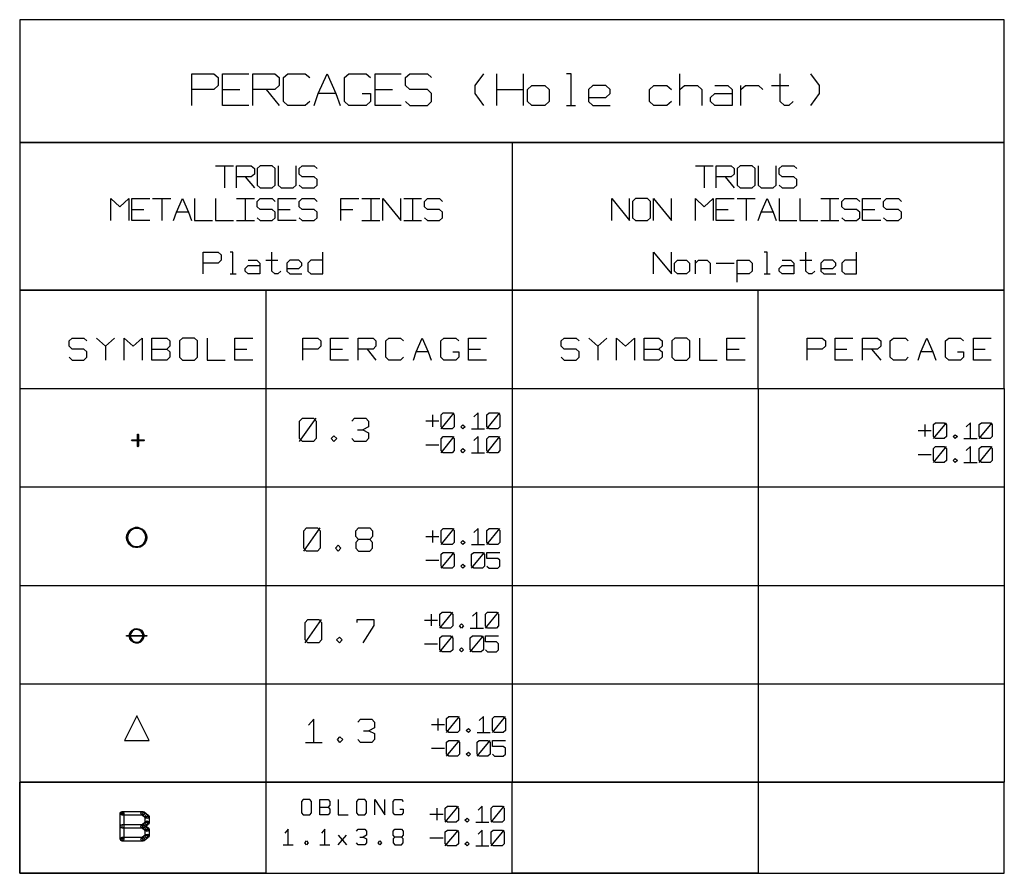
# Model space of a CAD drawing. Header units: millimetres. Extents: x 0 to 1189, y 35 to 806.
# Tile 4 of 17: x 330 to 470, y 202 to 323. Entities that reach past the tile are written whole.
import ezdxf

# ---------------------------------------------------------------- set-up
doc = ezdxf.new("R2010")
doc.units = ezdxf.units.MM
doc.layers.add('Pen 1', color=7, linetype='Continuous')

msp = doc.modelspace()

# ---------------------------------------------------------------- linework, layer by layer
at = {"layer": 'Pen 1', "color": 7, "lineweight": 30}
for p, q in [((397.62, 310.58), (397.62, 315.08)), ((401.35, 315.08), (401.35, 310.58)), ((423.6, 310.58), (423.6, 315.08)), ((432.25, 310.58), (432.25, 313.4)), ((436.58, 313.4), (439.05, 313.4)), ((358.67, 312.83), (361.15, 312.83)), ((364.88, 312.83), (366.73, 310.58)), ((374.75, 312.27), (372.27, 312.27)), ((380.33, 312.83), (382.8, 312.83)), ((397.62, 312.83), (401.35, 312.83)), ((407.52, 310.58), (408.77, 310.58)), ((399.77, 305.3), (399.77, 270.38)), ((357.67, 301.98), (360.23, 301.98)), ((358.95, 301.98), (358.95, 298.88)), ((425.8, 301.98), (428.33, 301.98)), ((427.05, 301.98), (427.05, 298.88)), ((361.92, 300.42), (363.2, 298.88)), ((430.02, 300.42), (431.3, 298.88)), ((348.77, 297.35), (351.33, 297.35)), ((350.05, 297.35), (350.05, 294.25)), ((360.65, 297.35), (363.2, 297.35)), ((361.92, 297.35), (361.92, 294.25)), ((378.45, 297.35), (381, 297.35)), ((379.73, 297.35), (379.73, 294.25)), ((384.4, 297.35), (386.92, 297.35)), ((385.65, 297.35), (385.65, 294.25)), ((431.73, 297.35), (434.27, 297.35)), ((433, 297.35), (433, 294.25)), ((443.6, 297.35), (446.15, 297.35)), ((444.88, 297.35), (444.88, 294.25)), ((345.8, 295.8), (347.5, 295.8)), ((353.85, 295.4), (352.17, 295.4)), ((366.58, 295.8), (368.27, 295.8)), ((375.48, 295.8), (377.17, 295.8)), ((428.75, 295.8), (430.45, 295.8)), ((436.83, 295.4), (435.12, 295.4)), ((449.52, 295.8), (451.23, 295.8)), ((360.65, 294.25), (363.2, 294.25)), ((378.45, 294.25), (381, 294.25)), ((384.4, 294.25), (386.92, 294.25)), ((443.6, 294.25), (446.15, 294.25)), ((364.83, 288.6), (366.52, 288.6)), ((425.8, 286.65), (425.8, 288.6)), ((428.75, 288.2), (431.3, 288.2)), ((440.62, 288.6), (442.33, 288.6)), ((359.75, 286.65), (360.6, 286.65)), ((435.55, 286.65), (436.4, 286.65)), ((364.83, 284.33), (364.83, 270.38)), ((434.7, 270.38), (434.7, 284.33)), ((342.08, 276.38), (342.08, 274.42)), ((348.65, 275.98), (350.77, 275.98)), ((360.42, 275.98), (362.12, 275.98)), ((374, 275.98), (375.7, 275.98)), ((379.2, 275.98), (380.45, 274.42)), ((387.88, 275.6), (386.17, 275.6)), ((393.6, 275.98), (395.3, 275.98)), ((411.95, 276.38), (411.95, 274.42)), ((418.52, 275.98), (420.62, 275.98)), ((430.27, 275.98), (431.98, 275.98)), ((445.6, 275.98), (447.3, 275.98)), ((450.8, 275.98), (452.08, 274.42)), ((459.5, 275.6), (457.8, 275.6)), ((465.23, 275.98), (466.9, 275.98)), ((329.9, 270.38), (329.9, 214.48)), ((364.83, 270.38), (364.83, 214.48)), ((399.77, 270.38), (399.77, 214.48)), ((434.7, 270.38), (434.7, 214.48)), ((469.62, 270.38), (469.62, 214.48)), ((389.7, 264.67), (391.55, 266.92)), ((396.2, 264.67), (398.05, 266.92)), ((369.62, 262.85), (371.98, 266.15)), ((387.55, 265.8), (389.4, 265.8)), ((388.48, 266.65), (388.48, 264.95)), ((459.58, 263.27), (461.42, 265.52)), ((466.05, 263.27), (467.9, 265.52)), ((377.83, 264.5), (378.6, 264.5)), ((394.02, 264.67), (395.88, 264.67)), ((457.4, 264.4), (459.25, 264.4)), ((458.33, 265.25), (458.33, 263.55)), ((389.7, 261.27), (391.55, 263.55)), ((396.2, 261.27), (398.05, 263.55)), ((463.9, 263.27), (465.75, 263.27)), ((387.55, 262.4), (389.4, 262.4)), ((459.58, 259.88), (461.42, 262.15)), ((466.05, 259.88), (467.9, 262.15)), ((394.02, 261.27), (395.88, 261.27)), ((457.4, 261.02), (459.25, 261.02)), ((463.9, 259.88), (465.75, 259.88)), ((329.9, 256.4), (469.62, 256.4)), ((370.2, 247.3), (372.55, 250.6)), ((388.48, 250.23), (388.48, 248.52)), ((389.7, 248.25), (391.55, 250.5)), ((396.2, 248.25), (398.05, 250.5)), ((387.55, 249.38), (389.4, 249.38)), ((394.02, 248.25), (395.88, 248.25)), ((387.55, 246), (389.4, 246)), ((389.7, 244.88), (391.55, 247.12)), ((394.02, 244.88), (395.88, 247.12)), ((329.9, 242.43), (469.62, 242.43)), ((370.4, 234.27), (372.75, 237.57)), ((388.27, 238.35), (388.27, 236.68)), ((389.5, 236.38), (391.38, 238.65)), ((396, 236.38), (397.85, 238.65)), ((387.35, 237.5), (389.2, 237.5)), ((393.83, 236.38), (395.7, 236.38)), ((389.5, 233), (391.38, 235.25)), ((393.83, 233), (395.7, 235.25)), ((387.35, 234.12), (389.2, 234.12)), ((329.9, 228.45), (469.62, 228.45)), ((390.48, 221.55), (392.33, 223.8)), ((396.98, 221.55), (398.83, 223.8)), ((388.33, 222.68), (390.17, 222.68)), ((389.25, 223.52), (389.25, 221.82)), ((378.67, 221.77), (379.45, 221.77)), ((394.8, 221.55), (396.65, 221.55)), ((370.48, 220.12), (372.83, 220.12)), ((390.48, 218.18), (392.33, 220.43)), ((394.8, 218.18), (396.65, 220.43)), ((388.33, 219.3), (390.17, 219.3)), ((329.9, 214.48), (469.62, 214.48)), ((390.3, 208.82), (392.15, 211.07)), ((396.8, 208.82), (398.65, 211.07)), ((372.5, 210.95), (373.67, 210.95)), ((388.12, 209.95), (390, 209.95)), ((389.08, 210.8), (389.08, 209.1)), ((394.62, 208.82), (396.48, 208.82)), ((375.1, 205.6), (376.27, 206.98)), ((375.1, 206.98), (376.27, 205.6)), ((390.3, 205.45), (392.15, 207.7)), ((396.8, 205.45), (398.65, 207.7)), ((367.27, 205.6), (368.7, 205.6)), ((372.5, 205.6), (373.9, 205.6)), ((378.17, 206.7), (378.65, 206.7)), ((388.12, 206.57), (390, 206.57)), ((394.62, 205.45), (396.48, 205.45))]:
    msp.add_line(p, q, dxfattribs=at)
for points in [[(329.9, 305.3), (469.62, 305.3), (469.62, 322.75), (329.9, 322.75), (329.9, 305.3)], [(354.35, 310.58), (354.35, 315.08), (357.45, 315.08), (358.08, 314.52), (358.08, 313.4), (357.45, 312.83), (354.35, 312.83)], [(362.4, 310.58), (358.67, 310.58), (358.67, 315.08), (362.4, 315.08)], [(363, 310.58), (363, 315.08), (366.1, 315.08), (366.73, 314.52), (366.73, 313.4), (366.1, 312.83), (363, 312.83)], [(371.05, 311.15), (370.42, 310.58), (367.95, 310.58), (367.35, 311.15), (367.35, 314.52), (367.95, 315.08), (370.42, 315.08), (371.05, 314.52)], [(371.67, 310.58), (372.27, 312.27), (373.52, 315.08), (374.75, 312.27), (375.38, 310.58)], [(378.48, 312.27), (379.7, 312.27), (379.7, 311.15), (379.08, 310.58), (376.62, 310.58), (376, 311.15), (376, 314.52), (376.62, 315.08), (379.08, 315.08), (379.7, 314.52)], [(384.02, 310.58), (380.33, 310.58), (380.33, 315.08), (384.02, 315.08)], [(384.65, 311.15), (385.27, 310.58), (387.75, 310.58), (388.35, 311.15), (388.35, 312.27), (387.75, 312.83), (385.27, 312.83), (384.65, 313.4), (384.65, 314.52), (385.27, 315.08), (387.75, 315.08), (388.35, 314.52)], [(395.77, 310.58), (394.55, 312.27), (394.55, 313.4), (395.77, 315.08)], [(408.15, 310.58), (408.15, 315.08), (407.52, 315.08)], [(439.67, 311.15), (439.05, 310.58), (438.45, 310.58), (437.83, 311.15), (437.83, 315.08)], [(442.15, 310.58), (443.4, 312.27), (443.4, 313.4), (442.15, 315.08)], [(401.98, 311.15), (401.98, 312.83), (402.58, 313.4), (404.42, 313.4), (405.05, 312.83), (405.05, 311.15), (404.42, 310.58), (402.58, 310.58), (401.98, 311.15)], [(410.62, 311.7), (413.1, 311.7), (413.7, 312.27), (413.7, 312.83), (413.1, 313.4), (411.23, 313.4), (410.62, 312.83), (410.62, 311.15), (411.23, 310.58), (413.7, 310.58)], [(422.38, 311.15), (421.75, 310.58), (419.9, 310.58), (419.27, 311.15), (419.27, 312.83), (419.9, 313.4), (421.75, 313.4), (422.38, 312.83)], [(423.6, 312.83), (424.23, 313.4), (426.08, 313.4), (426.7, 312.83), (426.7, 310.58)], [(428.55, 313.4), (430.4, 313.4), (431.02, 312.83), (431.02, 310.58), (428.55, 310.58), (427.92, 311.15), (427.92, 311.7), (428.55, 312.27), (431.02, 312.27)], [(432.25, 312.83), (432.88, 313.4), (434.73, 313.4), (435.35, 312.83)], [(469.62, 284.33), (469.62, 305.3), (329.9, 305.3), (329.9, 284.33), (469.62, 284.33)], [(360.65, 298.88), (360.65, 301.98), (362.77, 301.98), (363.2, 301.6), (363.2, 300.83), (362.77, 300.42), (360.65, 300.42)], [(363.62, 299.27), (364.02, 298.88), (365.73, 298.88), (366.15, 299.27), (366.15, 301.6), (365.73, 301.98), (364.02, 301.98), (363.62, 301.6), (363.62, 299.27)], [(366.58, 301.98), (366.58, 299.27), (367, 298.88), (368.7, 298.88), (369.12, 299.27), (369.12, 301.98)], [(369.55, 299.27), (369.98, 298.88), (371.67, 298.88), (372.1, 299.27), (372.1, 300.05), (371.67, 300.42), (369.98, 300.42), (369.55, 300.83), (369.55, 301.6), (369.98, 301.98), (371.67, 301.98), (372.1, 301.6)], [(428.75, 298.88), (428.75, 301.98), (430.88, 301.98), (431.3, 301.6), (431.3, 300.83), (430.88, 300.42), (428.75, 300.42)], [(431.73, 299.27), (432.15, 298.88), (433.85, 298.88), (434.27, 299.27), (434.27, 301.6), (433.85, 301.98), (432.15, 301.98), (431.73, 301.6), (431.73, 299.27)], [(434.7, 301.98), (434.7, 299.27), (435.12, 298.88), (436.83, 298.88), (437.25, 299.27), (437.25, 301.98)], [(437.67, 299.27), (438.08, 298.88), (439.77, 298.88), (440.2, 299.27), (440.2, 300.05), (439.77, 300.42), (438.08, 300.42), (437.67, 300.83), (437.67, 301.6), (438.08, 301.98), (439.77, 301.98), (440.2, 301.6)], [(342.83, 294.25), (342.83, 297.35), (344.1, 296.17), (345.38, 297.35), (345.38, 294.25)], [(348.35, 294.25), (345.8, 294.25), (345.8, 297.35), (348.35, 297.35)], [(351.75, 294.25), (352.17, 295.4), (353, 297.35), (353.85, 295.4), (354.27, 294.25)], [(354.7, 297.35), (354.7, 294.25), (357.25, 294.25)], [(357.67, 297.35), (357.67, 294.25), (360.23, 294.25)], [(363.62, 294.62), (364.02, 294.25), (365.73, 294.25), (366.15, 294.62), (366.15, 295.4), (365.73, 295.8), (364.02, 295.8), (363.62, 296.17), (363.62, 296.95), (364.02, 297.35), (365.73, 297.35), (366.15, 296.95)], [(369.12, 294.25), (366.58, 294.25), (366.58, 297.35), (369.12, 297.35)], [(369.55, 294.62), (369.98, 294.25), (371.67, 294.25), (372.1, 294.62), (372.1, 295.4), (371.67, 295.8), (369.98, 295.8), (369.55, 296.17), (369.55, 296.95), (369.98, 297.35), (371.67, 297.35), (372.1, 296.95)], [(375.48, 294.25), (375.48, 297.35), (378.02, 297.35)], [(381.42, 294.25), (381.42, 297.35), (383.98, 294.25), (383.98, 297.35)], [(387.35, 294.62), (387.77, 294.25), (389.48, 294.25), (389.9, 294.62), (389.9, 295.4), (389.48, 295.8), (387.77, 295.8), (387.35, 296.17), (387.35, 296.95), (387.77, 297.35), (389.48, 297.35), (389.9, 296.95)], [(413.92, 294.25), (413.92, 297.35), (416.45, 294.25), (416.45, 297.35)], [(416.88, 294.62), (417.3, 294.25), (419, 294.25), (419.42, 294.62), (419.42, 296.95), (419, 297.35), (417.3, 297.35), (416.88, 296.95), (416.88, 294.62)], [(419.85, 294.25), (419.85, 297.35), (422.4, 294.25), (422.4, 297.35)], [(425.8, 294.25), (425.8, 297.35), (427.05, 296.17), (428.33, 297.35), (428.33, 294.25)], [(431.3, 294.25), (428.75, 294.25), (428.75, 297.35), (431.3, 297.35)], [(434.7, 294.25), (435.12, 295.4), (435.98, 297.35), (436.83, 295.4), (437.25, 294.25)], [(437.67, 297.35), (437.67, 294.25), (440.2, 294.25)], [(440.62, 297.35), (440.62, 294.25), (443.17, 294.25)], [(446.58, 294.62), (447, 294.25), (448.67, 294.25), (449.1, 294.62), (449.1, 295.4), (448.67, 295.8), (447, 295.8), (446.58, 296.17), (446.58, 296.95), (447, 297.35), (448.67, 297.35), (449.1, 296.95)], [(452.08, 294.25), (449.52, 294.25), (449.52, 297.35), (452.08, 297.35)], [(452.5, 294.62), (452.92, 294.25), (454.62, 294.25), (455.05, 294.62), (455.05, 295.4), (454.62, 295.8), (452.92, 295.8), (452.5, 296.17), (452.5, 296.95), (452.92, 297.35), (454.62, 297.35), (455.05, 296.95)], [(355.92, 286.65), (355.92, 289.75), (358.05, 289.75), (358.48, 289.38), (358.48, 288.6), (358.05, 288.2), (355.92, 288.2)], [(360.17, 286.65), (360.17, 289.75), (359.75, 289.75)], [(366.95, 287.05), (366.52, 286.65), (366.1, 286.65), (365.67, 287.05), (365.67, 289.75)], [(372.9, 288.6), (371.2, 288.6), (370.77, 288.2), (370.77, 287.05), (371.2, 286.65), (372.9, 286.65), (372.9, 289.75)], [(419.85, 286.65), (419.85, 289.75), (422.4, 286.65), (422.4, 289.75)], [(435.98, 286.65), (435.98, 289.75), (435.55, 289.75)], [(442.75, 287.05), (442.33, 286.65), (441.9, 286.65), (441.48, 287.05), (441.48, 289.75)], [(448.67, 288.6), (447, 288.6), (446.58, 288.2), (446.58, 287.05), (447, 286.65), (448.67, 286.65), (448.67, 289.75)], [(362.3, 288.6), (363.55, 288.6), (363.98, 288.2), (363.98, 286.65), (362.3, 286.65), (361.88, 287.05), (361.88, 287.42), (362.3, 287.83), (363.98, 287.83)], [(367.8, 287.42), (369.5, 287.42), (369.92, 287.83), (369.92, 288.2), (369.5, 288.6), (368.23, 288.6), (367.8, 288.2), (367.8, 287.05), (368.23, 286.65), (369.92, 286.65)], [(422.83, 287.05), (422.83, 288.2), (423.25, 288.6), (424.52, 288.6), (424.95, 288.2), (424.95, 287.05), (424.52, 286.65), (423.25, 286.65), (422.83, 287.05)], [(425.8, 288.2), (426.23, 288.6), (427.48, 288.6), (427.9, 288.2), (427.9, 286.65)], [(431.73, 285.5), (431.73, 288.6), (433.42, 288.6), (433.85, 288.2), (433.85, 287.05), (433.42, 286.65), (431.73, 286.65)], [(438.08, 288.6), (439.35, 288.6), (439.77, 288.2), (439.77, 286.65), (438.08, 286.65), (437.67, 287.05), (437.67, 287.42), (438.08, 287.83), (439.77, 287.83)], [(443.6, 287.42), (445.3, 287.42), (445.73, 287.83), (445.73, 288.2), (445.3, 288.6), (444.02, 288.6), (443.6, 288.2), (443.6, 287.05), (444.02, 286.65), (445.73, 286.65)], [(329.9, 270.38), (469.62, 270.38), (469.62, 284.33), (329.9, 284.33), (329.9, 270.38)], [(336.9, 274.83), (337.33, 274.42), (339, 274.42), (339.42, 274.83), (339.42, 275.6), (339, 275.98), (337.33, 275.98), (336.9, 276.38), (336.9, 277.15), (337.33, 277.52), (339, 277.52), (339.42, 277.15)], [(340.8, 277.52), (342.08, 276.38), (343.35, 277.52)], [(344.73, 274.42), (344.73, 277.52), (346, 276.38), (347.27, 277.52), (347.27, 274.42)], [(348.65, 274.42), (348.65, 277.52), (350.77, 277.52), (351.2, 277.15), (351.2, 276.38), (350.77, 275.98), (351.2, 275.6), (351.2, 274.83), (350.77, 274.42), (348.65, 274.42)], [(352.58, 274.83), (353, 274.42), (354.7, 274.42), (355.12, 274.83), (355.12, 277.15), (354.7, 277.52), (353, 277.52), (352.58, 277.15), (352.58, 274.83)], [(356.5, 277.52), (356.5, 274.42), (359.05, 274.42)], [(362.98, 274.42), (360.42, 274.42), (360.42, 277.52), (362.98, 277.52)], [(370.08, 274.42), (370.08, 277.52), (372.2, 277.52), (372.62, 277.15), (372.62, 276.38), (372.2, 275.98), (370.08, 275.98)], [(376.55, 274.42), (374, 274.42), (374, 277.52), (376.55, 277.52)], [(377.92, 274.42), (377.92, 277.52), (380.05, 277.52), (380.45, 277.15), (380.45, 276.38), (380.05, 275.98), (377.92, 275.98)], [(384.38, 274.83), (383.95, 274.42), (382.27, 274.42), (381.85, 274.83), (381.85, 277.15), (382.27, 277.52), (383.95, 277.52), (384.38, 277.15)], [(385.77, 274.42), (386.17, 275.6), (387.02, 277.52), (387.88, 275.6), (388.3, 274.42)], [(391.38, 275.6), (392.23, 275.6), (392.23, 274.83), (391.8, 274.42), (390.1, 274.42), (389.67, 274.83), (389.67, 277.15), (390.1, 277.52), (391.8, 277.52), (392.23, 277.15)], [(396.15, 274.42), (393.6, 274.42), (393.6, 277.52), (396.15, 277.52)], [(406.75, 274.83), (407.17, 274.42), (408.88, 274.42), (409.3, 274.83), (409.3, 275.6), (408.88, 275.98), (407.17, 275.98), (406.75, 276.38), (406.75, 277.15), (407.17, 277.52), (408.88, 277.52), (409.3, 277.15)], [(410.67, 277.52), (411.95, 276.38), (413.23, 277.52)], [(414.6, 274.42), (414.6, 277.52), (415.88, 276.38), (417.15, 277.52), (417.15, 274.42)], [(418.52, 274.42), (418.52, 277.52), (420.62, 277.52), (421.05, 277.15), (421.05, 276.38), (420.62, 275.98), (421.05, 275.6), (421.05, 274.83), (420.62, 274.42), (418.52, 274.42)], [(422.45, 274.83), (422.88, 274.42), (424.55, 274.42), (424.98, 274.83), (424.98, 277.15), (424.55, 277.52), (422.88, 277.52), (422.45, 277.15), (422.45, 274.83)], [(426.35, 277.52), (426.35, 274.42), (428.9, 274.42)], [(432.83, 274.42), (430.27, 274.42), (430.27, 277.52), (432.83, 277.52)], [(441.67, 274.42), (441.67, 277.52), (443.8, 277.52), (444.23, 277.15), (444.23, 276.38), (443.8, 275.98), (441.67, 275.98)], [(448.15, 274.42), (445.6, 274.42), (445.6, 277.52), (448.15, 277.52)], [(449.52, 274.42), (449.52, 277.52), (451.65, 277.52), (452.08, 277.15), (452.08, 276.38), (451.65, 275.98), (449.52, 275.98)], [(456, 274.83), (455.58, 274.42), (453.88, 274.42), (453.45, 274.83), (453.45, 277.15), (453.88, 277.52), (455.58, 277.52), (456, 277.15)], [(457.38, 274.42), (457.8, 275.6), (458.65, 277.52), (459.5, 275.6), (459.92, 274.42)], [(463, 275.6), (463.83, 275.6), (463.83, 274.83), (463.4, 274.42), (461.73, 274.42), (461.3, 274.83), (461.3, 277.15), (461.73, 277.52), (463.4, 277.52), (463.83, 277.15)], [(467.75, 274.42), (465.23, 274.42), (465.23, 277.52), (467.75, 277.52)], [(389.7, 264.95), (389.7, 266.65), (390, 266.92), (391.25, 266.92), (391.55, 266.65), (391.55, 264.95), (391.25, 264.67), (390, 264.67), (389.7, 264.95)], [(394.95, 264.67), (394.95, 266.92), (394.35, 266.35)], [(396.2, 264.95), (396.2, 266.65), (396.5, 266.92), (397.75, 266.92), (398.05, 266.65), (398.05, 264.95), (397.75, 264.67), (396.5, 264.67), (396.2, 264.95)], [(369.62, 263.27), (369.62, 265.75), (370.02, 266.15), (371.6, 266.15), (371.98, 265.75), (371.98, 263.27), (371.6, 262.85), (370.02, 262.85), (369.62, 263.27)], [(377.02, 265.75), (377.42, 266.15), (379, 266.15), (379.4, 265.75), (379.4, 264.92), (378.6, 264.5), (379.4, 264.1), (379.4, 263.27), (379, 262.85), (377.42, 262.85), (377.02, 263.27)], [(459.58, 263.55), (459.58, 265.25), (459.88, 265.52), (461.1, 265.52), (461.42, 265.25), (461.42, 263.55), (461.1, 263.27), (459.88, 263.27), (459.58, 263.55)], [(464.83, 263.27), (464.83, 265.52), (464.2, 264.95)], [(466.05, 263.55), (466.05, 265.25), (466.38, 265.52), (467.6, 265.52), (467.9, 265.25), (467.9, 263.55), (467.6, 263.27), (466.38, 263.27), (466.05, 263.55)], [(392.8, 264.67), (392.48, 264.95), (392.8, 265.23), (393.1, 264.95), (392.8, 264.67)], [(345.85, 262.95), (345.8, 262.98), (345.77, 263.02), (345.8, 263.08), (345.85, 263.1), (347.5, 263.1), (347.55, 263.08), (347.58, 263.02), (347.55, 262.98), (347.5, 262.95), (345.85, 262.95)], [(345.85, 262.95), (345.8, 262.98), (345.77, 263.02), (345.8, 263.08), (345.85, 263.1), (347.5, 263.1), (347.55, 263.08), (347.58, 263.02), (347.55, 262.98), (347.5, 262.95), (345.85, 262.95)], [(346.6, 263.85), (346.62, 263.9), (346.67, 263.92), (346.73, 263.9), (346.75, 263.85), (346.75, 262.2), (346.73, 262.15), (346.67, 262.12), (346.62, 262.15), (346.6, 262.2), (346.6, 263.85)], [(346.6, 263.85), (346.62, 263.9), (346.67, 263.92), (346.73, 263.9), (346.75, 263.85), (346.75, 262.2), (346.73, 262.15), (346.67, 262.12), (346.62, 262.15), (346.6, 262.2), (346.6, 263.85)], [(374.5, 262.85), (374.12, 263.27), (374.5, 263.67), (374.9, 263.27), (374.5, 262.85)], [(389.7, 261.58), (389.7, 263.25), (390, 263.55), (391.25, 263.55), (391.55, 263.25), (391.55, 261.58), (391.25, 261.27), (390, 261.27), (389.7, 261.58)], [(394.95, 261.27), (394.95, 263.55), (394.35, 262.98)], [(396.2, 261.58), (396.2, 263.25), (396.5, 263.55), (397.75, 263.55), (398.05, 263.25), (398.05, 261.58), (397.75, 261.27), (396.5, 261.27), (396.2, 261.58)], [(462.65, 263.27), (462.35, 263.55), (462.65, 263.83), (462.98, 263.55), (462.65, 263.27)], [(392.8, 261.27), (392.48, 261.58), (392.8, 261.85), (393.1, 261.58), (392.8, 261.27)], [(459.58, 260.17), (459.58, 261.85), (459.88, 262.15), (461.1, 262.15), (461.42, 261.85), (461.42, 260.17), (461.1, 259.88), (459.88, 259.88), (459.58, 260.17)], [(464.83, 259.88), (464.83, 262.15), (464.2, 261.58)], [(466.05, 260.17), (466.05, 261.85), (466.38, 262.15), (467.6, 262.15), (467.9, 261.85), (467.9, 260.17), (467.6, 259.88), (466.38, 259.88), (466.05, 260.17)], [(462.65, 259.88), (462.35, 260.17), (462.65, 260.45), (462.98, 260.17), (462.65, 259.88)], [(345.05, 249.23), (345.1, 249.57), (345.23, 249.9), (345.42, 250.2), (345.67, 250.43), (345.98, 250.57), (346.33, 250.68), (346.67, 250.68), (347, 250.57), (347.33, 250.43), (347.58, 250.2), (347.77, 249.9), (347.9, 249.57), (347.95, 249.23), (347.8, 249.23), (347.75, 249.57), (347.62, 249.9), (347.4, 250.18), (347.12, 250.38), (346.8, 250.5), (346.45, 250.52), (346.1, 250.48), (345.8, 250.32), (345.52, 250.1), (345.33, 249.82), (345.23, 249.5), (345.2, 249.23), (345.05, 249.23)], [(347.95, 249.23), (347.9, 248.88), (347.77, 248.55), (347.58, 248.27), (347.33, 248.05), (347, 247.88), (346.67, 247.8), (346.33, 247.8), (345.98, 247.88), (345.67, 248.05), (345.42, 248.27), (345.23, 248.55), (345.1, 248.88), (345.05, 249.23), (345.1, 249.57), (345.23, 249.9), (345.42, 250.2), (345.67, 250.43), (345.98, 250.57), (346.33, 250.68), (346.67, 250.68), (347, 250.57), (347.33, 250.43), (347.58, 250.2), (347.77, 249.9), (347.9, 249.57), (347.95, 249.23)], [(347.8, 249.23), (347.75, 249.57), (347.62, 249.9), (347.4, 250.18), (347.12, 250.38), (346.8, 250.5), (346.45, 250.52), (346.1, 250.48), (345.8, 250.32), (345.52, 250.1), (345.33, 249.82), (345.23, 249.5), (345.2, 249.15), (345.25, 248.8), (345.42, 248.5), (345.65, 248.23), (345.95, 248.05), (346.27, 247.95), (346.62, 247.93), (346.95, 248), (347.27, 248.18), (347.52, 248.43), (347.7, 248.73), (347.8, 249.05), (347.8, 249.23)], [(370.2, 247.7), (370.2, 250.18), (370.6, 250.6), (372.17, 250.6), (372.55, 250.18), (372.55, 247.7), (372.17, 247.3), (370.6, 247.3), (370.2, 247.7)], [(378, 248.95), (377.6, 248.52), (377.6, 247.7), (378, 247.3), (379.58, 247.3), (379.98, 247.7), (379.98, 248.52), (379.58, 248.95), (378, 248.95), (377.6, 249.35), (377.6, 250.18), (378, 250.6), (379.58, 250.6), (379.98, 250.18), (379.98, 249.35), (379.58, 248.95)], [(389.7, 248.52), (389.7, 250.23), (390, 250.5), (391.25, 250.5), (391.55, 250.23), (391.55, 248.52), (391.25, 248.25), (390, 248.25), (389.7, 248.52)], [(394.95, 248.25), (394.95, 250.5), (394.35, 249.95)], [(396.2, 248.52), (396.2, 250.23), (396.5, 250.5), (397.75, 250.5), (398.05, 250.23), (398.05, 248.52), (397.75, 248.25), (396.5, 248.25), (396.2, 248.52)], [(345.2, 249.23), (345.23, 248.88), (345.38, 248.57), (345.58, 248.3), (345.88, 248.07), (346.2, 247.95), (346.52, 247.93), (346.88, 247.98), (347.2, 248.12), (347.48, 248.35), (347.65, 248.65), (347.77, 248.98), (347.8, 249.23), (347.95, 249.23), (347.9, 248.88), (347.77, 248.55), (347.58, 248.27), (347.33, 248.05), (347, 247.88), (346.67, 247.8), (346.33, 247.8), (345.98, 247.88), (345.67, 248.05), (345.42, 248.27), (345.23, 248.55), (345.1, 248.88), (345.05, 249.23), (345.2, 249.23)], [(392.8, 248.25), (392.48, 248.52), (392.8, 248.8), (393.1, 248.52), (392.8, 248.25)], [(375.08, 247.3), (374.7, 247.7), (375.08, 248.12), (375.48, 247.7), (375.08, 247.3)], [(389.7, 245.15), (389.7, 246.85), (390, 247.12), (391.25, 247.12), (391.55, 246.85), (391.55, 245.15), (391.25, 244.88), (390, 244.88), (389.7, 245.15)], [(394.02, 245.15), (394.02, 246.85), (394.35, 247.12), (395.58, 247.12), (395.88, 246.85), (395.88, 245.15), (395.58, 244.88), (394.35, 244.88), (394.02, 245.15)], [(396.2, 245.15), (396.5, 244.88), (397.75, 244.88), (398.05, 245.15), (398.05, 246), (397.75, 246.27), (396.2, 246.27), (396.2, 247.12), (398.05, 247.12)], [(392.8, 244.88), (392.48, 245.15), (392.8, 245.43), (393.1, 245.15), (392.8, 244.88)], [(370.4, 234.68), (370.4, 237.15), (370.8, 237.57), (372.35, 237.57), (372.75, 237.15), (372.75, 234.68), (372.35, 234.27), (370.8, 234.27), (370.4, 234.68)], [(377.8, 237.15), (377.8, 237.57), (380.15, 237.57), (380.15, 236.75), (378.6, 234.27)], [(389.5, 236.68), (389.5, 238.35), (389.83, 238.65), (391.05, 238.65), (391.38, 238.35), (391.38, 236.68), (391.05, 236.38), (389.83, 236.38), (389.5, 236.68)], [(394.77, 236.38), (394.77, 238.65), (394.15, 238.07)], [(396, 236.68), (396, 238.35), (396.3, 238.65), (397.55, 238.65), (397.85, 238.35), (397.85, 236.68), (397.55, 236.38), (396.3, 236.38), (396, 236.68)], [(347.52, 235.25), (347.48, 234.93), (347.3, 234.62), (347.05, 234.38), (346.73, 234.25), (346.38, 234.23), (346.05, 234.32), (345.75, 234.55), (345.55, 234.82), (345.48, 235.15), (345.5, 235.5), (345.62, 235.82), (345.88, 236.07), (346.17, 236.25), (346.52, 236.3), (346.88, 236.23), (347.17, 236.05), (347.38, 235.77), (347.5, 235.45), (347.52, 235.25)], [(345.48, 235.25), (345.52, 235.6), (345.7, 235.9), (345.95, 236.12), (346.27, 236.27), (346.62, 236.27), (346.95, 236.18), (347.23, 235.98), (347.42, 235.7), (347.52, 235.35), (347.52, 235.25), (347.4, 235.25), (347.33, 235.6), (347.12, 235.9), (346.85, 236.07), (346.5, 236.15), (346.15, 236.1), (345.88, 235.9), (345.67, 235.62), (345.6, 235.27), (345.6, 235.25), (345.48, 235.25)], [(347.4, 235.25), (347.33, 235.6), (347.12, 235.9), (346.85, 236.07), (346.5, 236.15), (346.15, 236.1), (345.88, 235.9), (345.67, 235.62), (345.6, 235.27), (345.67, 234.93), (345.85, 234.65), (346.12, 234.45), (346.48, 234.38), (346.83, 234.43), (347.1, 234.6), (347.3, 234.9), (347.4, 235.23), (347.4, 235.25)], [(392.6, 236.38), (392.3, 236.68), (392.6, 236.95), (392.9, 236.68), (392.6, 236.38)], [(345.12, 235.2), (345.08, 235.2), (345.05, 235.25), (345.08, 235.3), (345.12, 235.32), (347.88, 235.32), (347.92, 235.3), (347.95, 235.25), (347.92, 235.2), (347.88, 235.2), (345.12, 235.2)], [(345.12, 235.2), (345.08, 235.2), (345.05, 235.25), (345.08, 235.3), (345.12, 235.32), (347.88, 235.32), (347.92, 235.3), (347.95, 235.25), (347.92, 235.2), (347.88, 235.2), (345.12, 235.2)], [(345.6, 235.25), (345.67, 234.93), (345.85, 234.62), (346.15, 234.43), (346.5, 234.38), (346.83, 234.43), (347.12, 234.62), (347.33, 234.9), (347.4, 235.25), (347.52, 235.25), (347.48, 234.93), (347.3, 234.62), (347.05, 234.38), (346.73, 234.25), (346.38, 234.23), (346.05, 234.32), (345.75, 234.55), (345.55, 234.82), (345.48, 235.15), (345.48, 235.25), (345.6, 235.25)], [(375.27, 234.27), (374.88, 234.68), (375.27, 235.1), (375.67, 234.68), (375.27, 234.27)], [(389.5, 233.27), (389.5, 234.98), (389.83, 235.25), (391.05, 235.25), (391.38, 234.98), (391.38, 233.27), (391.05, 233), (389.83, 233), (389.5, 233.27)], [(393.83, 233.27), (393.83, 234.98), (394.15, 235.25), (395.38, 235.25), (395.7, 234.98), (395.7, 233.27), (395.38, 233), (394.15, 233), (393.83, 233.27)], [(396, 233.27), (396.3, 233), (397.55, 233), (397.85, 233.27), (397.85, 234.12), (397.55, 234.4), (396, 234.4), (396, 235.25), (397.85, 235.25)], [(392.6, 233), (392.3, 233.27), (392.6, 233.57), (392.9, 233.27), (392.6, 233)], [(346.5, 223.9), (344.75, 220.43), (348.25, 220.43), (346.5, 223.9)], [(346.5, 223.9), (344.75, 220.43), (348.25, 220.43), (346.5, 223.9)], [(390.48, 221.82), (390.48, 223.52), (390.8, 223.8), (392.02, 223.8), (392.33, 223.52), (392.33, 221.82), (392.02, 221.55), (390.8, 221.55), (390.48, 221.82)], [(395.73, 221.55), (395.73, 223.8), (395.12, 223.25)], [(396.98, 221.82), (396.98, 223.52), (397.27, 223.8), (398.52, 223.8), (398.83, 223.52), (398.83, 221.82), (398.52, 221.55), (397.27, 221.55), (396.98, 221.82)], [(371.65, 220.12), (371.65, 223.43), (370.88, 222.6)], [(377.88, 223.02), (378.27, 223.43), (379.85, 223.43), (380.25, 223.02), (380.25, 222.2), (379.45, 221.77), (380.25, 221.38), (380.25, 220.55), (379.85, 220.12), (378.27, 220.12), (377.88, 220.55)], [(375.35, 220.12), (374.98, 220.55), (375.35, 220.95), (375.75, 220.55), (375.35, 220.12)], [(393.58, 221.55), (393.25, 221.82), (393.58, 222.12), (393.88, 221.82), (393.58, 221.55)], [(390.48, 218.45), (390.48, 220.15), (390.8, 220.43), (392.02, 220.43), (392.33, 220.15), (392.33, 218.45), (392.02, 218.18), (390.8, 218.18), (390.48, 218.45)], [(394.8, 218.45), (394.8, 220.15), (395.12, 220.43), (396.35, 220.43), (396.65, 220.15), (396.65, 218.45), (396.35, 218.18), (395.12, 218.18), (394.8, 218.45)], [(396.98, 218.45), (397.27, 218.18), (398.52, 218.18), (398.83, 218.45), (398.83, 219.3), (398.52, 219.57), (396.98, 219.57), (396.98, 220.43), (398.83, 220.43)], [(393.58, 218.18), (393.25, 218.45), (393.58, 218.73), (393.88, 218.45), (393.58, 218.18)], [(329.9, 214.48), (329.9, 201.55), (469.62, 201.55), (469.62, 214.48), (329.9, 214.48)], [(364.83, 214.48), (364.83, 201.55), (329.9, 201.55), (329.9, 214.48), (364.83, 214.48)], [(434.7, 214.48), (434.7, 201.55), (399.77, 201.55), (399.77, 214.48), (434.7, 214.48)], [(369.9, 210.12), (370.12, 209.85), (371.08, 209.85), (371.3, 210.12), (371.3, 211.77), (371.08, 212.05), (370.12, 212.05), (369.9, 211.77), (369.9, 210.12)], [(372.5, 209.85), (372.5, 212.05), (373.67, 212.05), (373.9, 211.77), (373.9, 211.23), (373.67, 210.95), (373.9, 210.68), (373.9, 210.12), (373.67, 209.85), (372.5, 209.85)], [(375.1, 212.05), (375.1, 209.85), (376.52, 209.85)], [(377.7, 210.12), (377.95, 209.85), (378.88, 209.85), (379.12, 210.12), (379.12, 211.77), (378.88, 212.05), (377.95, 212.05), (377.7, 211.77), (377.7, 210.12)], [(380.3, 209.85), (380.3, 212.05), (381.73, 209.85), (381.73, 212.05)], [(383.85, 210.68), (384.33, 210.68), (384.33, 210.12), (384.1, 209.85), (383.15, 209.85), (382.9, 210.12), (382.9, 211.77), (383.15, 212.05), (384.1, 212.05), (384.33, 211.77)], [(390.3, 209.1), (390.3, 210.8), (390.6, 211.07), (391.85, 211.07), (392.15, 210.8), (392.15, 209.1), (391.85, 208.82), (390.6, 208.82), (390.3, 209.1)], [(395.55, 208.82), (395.55, 211.07), (394.95, 210.52)], [(396.8, 209.1), (396.8, 210.8), (397.1, 211.07), (398.35, 211.07), (398.65, 210.8), (398.65, 209.1), (398.35, 208.82), (397.1, 208.82), (396.8, 209.1)], [(344.7, 210.07), (344.62, 209.88), (344.42, 209.8), (344.25, 209.88), (344.15, 210.07), (344.25, 210.25), (344.42, 210.35), (344.62, 210.25), (344.7, 210.07)], [(344.42, 206.12), (344.25, 206.2), (344.15, 206.4), (344.15, 210.07), (344.25, 210.25), (344.42, 210.35), (347.38, 210.35), (347.55, 210.27), (348.15, 209.82), (348.25, 209.65), (348.25, 209.6), (348.25, 208.7), (348.17, 208.5), (348.15, 208.48), (347.83, 208.23), (348.15, 208), (348.25, 207.8), (348.25, 207.77), (348.25, 206.85), (348.17, 206.65), (348.15, 206.65), (347.55, 206.18), (347.38, 206.12), (344.42, 206.12)], [(344.7, 206.4), (344.15, 206.4), (344.15, 210.07), (344.7, 210.07), (344.7, 206.4)], [(344.42, 209.8), (344.42, 210.35), (347.38, 210.35), (347.38, 209.8), (344.42, 209.8)], [(344.7, 208.5), (347.27, 208.5), (347.7, 208.82), (347.7, 209.48), (347.27, 209.8), (344.7, 209.8), (344.7, 208.5)], [(347.65, 210.07), (347.58, 209.88), (347.38, 209.8), (347.17, 209.88), (347.1, 210.07), (347.17, 210.25), (347.38, 210.35), (347.58, 210.25), (347.65, 210.07)], [(347.2, 209.85), (347.55, 210.27), (348.15, 209.82), (347.8, 209.4), (347.2, 209.85)], [(348.25, 209.6), (348.17, 209.4), (347.98, 209.32), (347.77, 209.4), (347.7, 209.6), (347.77, 209.8), (347.98, 209.88), (348.17, 209.8), (348.25, 209.6)], [(347.7, 209.6), (348.25, 209.6), (348.25, 208.7), (347.7, 208.7), (347.7, 209.6)], [(344.7, 208.23), (344.62, 208.02), (344.42, 207.95), (344.25, 208.02), (344.15, 208.23), (344.25, 208.43), (344.42, 208.5), (344.62, 208.43), (344.7, 208.23)], [(344.42, 207.95), (344.42, 208.5), (347.38, 208.5), (347.38, 207.95), (344.42, 207.95)], [(347.65, 208.23), (347.58, 208.02), (347.38, 207.95), (347.17, 208.02), (347.1, 208.23), (347.17, 208.43), (347.38, 208.5), (347.58, 208.43), (347.65, 208.23)], [(347.65, 208.23), (347.58, 208.02), (347.38, 207.95), (347.17, 208.02), (347.1, 208.23), (347.17, 208.43), (347.38, 208.5), (347.58, 208.43), (347.65, 208.23)], [(347.8, 208.9), (348.15, 208.48), (347.55, 208.02), (347.2, 208.45), (347.8, 208.9)], [(347.2, 208.02), (347.55, 208.45), (348.15, 208), (347.8, 207.55), (347.2, 208.02)], [(348.25, 208.7), (348.17, 208.5), (347.98, 208.43), (347.77, 208.5), (347.7, 208.7), (347.77, 208.88), (347.98, 208.98), (348.17, 208.88), (348.25, 208.7)], [(393.4, 208.82), (393.08, 209.1), (393.4, 209.4), (393.7, 209.1), (393.4, 208.82)], [(344.7, 206.68), (347.27, 206.68), (347.7, 207), (347.7, 207.65), (347.27, 207.95), (344.7, 207.95), (344.7, 206.68)], [(347.8, 207.07), (348.15, 206.65), (347.55, 206.18), (347.2, 206.62), (347.8, 207.07)], [(348.25, 207.77), (348.17, 207.57), (347.98, 207.5), (347.77, 207.57), (347.7, 207.77), (347.77, 207.98), (347.98, 208.05), (348.17, 207.98), (348.25, 207.77)], [(347.7, 207.77), (348.25, 207.77), (348.25, 206.85), (347.7, 206.85), (347.7, 207.77)], [(348.25, 206.85), (348.17, 206.65), (347.98, 206.57), (347.77, 206.65), (347.7, 206.85), (347.77, 207.05), (347.98, 207.12), (348.17, 207.05), (348.25, 206.85)], [(368, 205.6), (368, 207.8), (367.52, 207.25)], [(373.2, 205.6), (373.2, 207.8), (372.73, 207.25)], [(377.7, 207.52), (377.95, 207.8), (378.88, 207.8), (379.12, 207.52), (379.12, 206.98), (378.65, 206.7), (379.12, 206.43), (379.12, 205.88), (378.88, 205.6), (377.95, 205.6), (377.7, 205.88)], [(383.15, 206.7), (382.9, 206.43), (382.9, 205.88), (383.15, 205.6), (384.1, 205.6), (384.33, 205.88), (384.33, 206.43), (384.1, 206.7), (383.15, 206.7), (382.9, 206.98), (382.9, 207.52), (383.15, 207.8), (384.1, 207.8), (384.33, 207.52), (384.33, 206.98), (384.1, 206.7)], [(390.3, 205.73), (390.3, 207.43), (390.6, 207.7), (391.85, 207.7), (392.15, 207.43), (392.15, 205.73), (391.85, 205.45), (390.6, 205.45), (390.3, 205.73)], [(395.55, 205.45), (395.55, 207.7), (394.95, 207.12)], [(396.8, 205.73), (396.8, 207.43), (397.1, 207.7), (398.35, 207.7), (398.65, 207.43), (398.65, 205.73), (398.35, 205.45), (397.1, 205.45), (396.8, 205.73)], [(344.7, 206.4), (344.62, 206.2), (344.42, 206.12), (344.25, 206.2), (344.15, 206.4), (344.25, 206.6), (344.42, 206.68), (344.62, 206.6), (344.7, 206.4)], [(344.7, 206.4), (344.62, 206.2), (344.42, 206.12), (344.25, 206.2), (344.15, 206.4), (344.25, 206.6), (344.42, 206.68), (344.62, 206.6), (344.7, 206.4)], [(347.38, 206.68), (347.38, 206.12), (344.42, 206.12), (344.42, 206.68), (347.38, 206.68)], [(347.65, 206.4), (347.58, 206.2), (347.38, 206.12), (347.17, 206.2), (347.1, 206.4), (347.17, 206.6), (347.38, 206.68), (347.58, 206.6), (347.65, 206.4)], [(370.6, 205.6), (370.35, 205.88), (370.6, 206.15), (370.83, 205.88), (370.6, 205.6)], [(381.02, 205.6), (380.77, 205.88), (381.02, 206.15), (381.25, 205.88), (381.02, 205.6)], [(393.4, 205.45), (393.08, 205.73), (393.4, 206), (393.7, 205.73), (393.4, 205.45)]]:
    msp.add_lwpolyline(points, dxfattribs=at)

doc.saveas('drawing.dxf')
